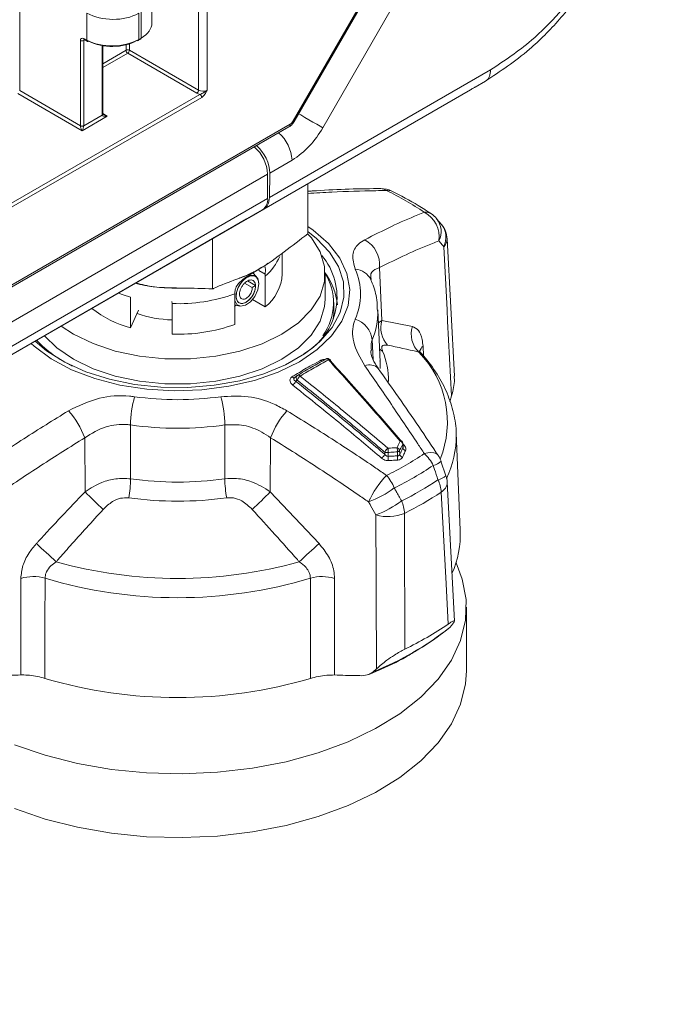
# Model space of a CAD drawing. Header units: millimetres. Extents: x 0 to 1118, y 0 to 864.
# Tile 232 of 256: x 707 to 720, y 95 to 115. Entities that reach past the tile are written whole.
import ezdxf

# ---------------------------------------------------------------- set-up
doc = ezdxf.new("R2010")
doc.units = ezdxf.units.MM

msp = doc.modelspace()

# ---------------------------------------------------------------- linework, layer by layer
at = {"color": 9, "linetype": 'Continuous', "lineweight": 0}
for p, q in [((706.724, 129.8867), (706.724, 113.916)), ((712.2904, 113.3005), (715.9775, 119.6867)), ((716.4084, 119.2571), (712.8893, 113.1618)), ((710.3624, 113.9254), (710.3624, 115.9426)), ((710.5376, 115.9836), (710.5376, 113.9239)), ((708.0932, 114.9414), (708.0932, 115.4932)), ((709.1445, 115.4887), (709.1445, 114.9565)), ((709.1931, 114.9846), (709.1931, 115.5168)), ((708.0509, 114.9468), (708.0286, 114.934)), ((708.0292, 114.9759), (708.0932, 114.9414)), ((709.1445, 114.9565), (709.1931, 114.9846)), ((707.9585, 113.2033), (707.9585, 114.9336)), ((708.0286, 114.934), (708.0286, 113.2037)), ((708.401, 113.4187), (708.401, 114.8313)), ((708.8872, 114.7363), (708.8872, 114.8485)), ((708.9573, 114.8687), (708.9573, 114.7366)), ((708.4157, 114.4641), (708.8872, 114.7363)), ((708.9219, 114.6754), (708.4157, 114.3831)), ((710.327, 113.8642), (708.9219, 114.6754)), ((708.9573, 114.7366), (710.3624, 113.9254)), ((711.8029, 111.7413), (716.302, 114.3386)), ((617.8453, 60.4144), (710.3917, 113.8403)), ((710.4264, 113.7794), (617.88, 60.3536)), ((707.9938, 113.1013), (706.6886, 113.8548)), ((706.724, 113.916), (707.9585, 113.2033)), ((708.5053, 113.3965), (707.9938, 113.1013)), ((708.0286, 113.2023), (708.4011, 113.4173)), ((708.4157, 113.4519), (708.5053, 113.3965)), ((616.0786, 57.7287), (712.2279, 113.2346)), ((712.2643, 112.5021), (711.8103, 112.24)), ((616.7152, 57.3427), (711.768, 112.2156)), ((616.7152, 56.8484), (711.768, 111.7212)), ((616.6116, 56.6195), (711.6645, 111.4923)), ((711.7194, 110.1812), (711.5915, 110.255)), ((714.042, 110.3185), (714.0909, 109.2426)), ((713.1064, 109.2813), (713.1157, 109.3993)), ((714.0203, 109.1944), (714.0909, 109.2426)), ((714.0909, 109.2426), (714.7127, 109.1209)), ((713.8952, 108.8467), (713.913, 108.4477)), ((714.8473, 108.5962), (714.8805, 108.5825)), ((714.9287, 108.7196), (714.9384, 108.5214)), ((712.3678, 108.0297), (712.3377, 108.0065)), ((708.9775, 107.1171), (708.9806, 106.0211)), ((710.8961, 106.0211), (710.8993, 107.1171)), ((708.0551, 105.7582), (708.0477, 106.8581)), ((711.8291, 106.8581), (711.8217, 105.7582)), ((714.5196, 106.6507), (714.5158, 106.7285)), ((714.5202, 106.7358), (714.5452, 106.707)), ((714.1496, 106.5201), (714.15, 106.5653)), ((714.2208, 106.5581), (714.2201, 106.4778)), ((714.4096, 106.4888), (714.4069, 106.5687)), ((714.4538, 106.5957), (714.4564, 106.5159)), ((711.8217, 105.7582), (712.8142, 104.7046)), ((706.7487, 102.032), (706.7467, 103.9962)), ((713.13, 103.9962), (713.1281, 102.032))]:
    msp.add_line(p, q, dxfattribs=at)
at = {"color": 7, "linetype": 'Continuous', "lineweight": 15}
for p, q in [((712.3103, 113.289), (715.9973, 119.6753)), ((709.4128, 115.2878), (709.4128, 115.8258)), ((708.0402, 114.9526), (708.1042, 114.9182)), ((709.1342, 114.9336), (709.1828, 114.9617)), ((708.4157, 113.4391), (708.4157, 114.8289)), ((716.2639, 114.1572), (716.2837, 114.162)), ((716.1988, 114.1099), (711.6949, 111.5099)), ((715.9893, 113.989), (716.1988, 114.1099)), ((711.3871, 111.3322), (715.8953, 113.9347)), ((616.0527, 57.6715), (712.202, 113.1773)), ((711.768, 112.2156), (711.768, 111.7212)), ((711.8103, 112.24), (711.8029, 111.7413)), ((712.588, 112.0254), (712.588, 111.0037)), ((711.6645, 111.4923), (711.3413, 111.3057)), ((711.3661, 111.32), (711.6949, 111.5099)), ((616.2884, 56.4328), (711.3413, 111.3057)), ((711.3661, 111.32), (711.3766, 111.3261)), ((711.3766, 111.3261), (711.3871, 111.3322)), ((715.3045, 111.1918), (715.2044, 111.3113)), ((710.6484, 110.9057), (710.6484, 109.8839)), ((715.5668, 108.1084), (715.4202, 110.9009)), ((712.0634, 110.1887), (712.0634, 110.6098)), ((711.5423, 110.1301), (711.4661, 110.209)), ((711.7182, 110.1404), (711.7182, 109.5185)), ((712.9384, 109.6784), (712.9384, 110.1887)), ((711.3, 110.0018), (711.4538, 109.913)), ((711.5212, 109.9519), (711.3598, 110.045)), ((711.4538, 109.913), (711.5212, 109.9519)), ((711.5885, 109.9935), (711.5884, 109.9928)), ((709.9173, 109.9059), (709.823, 109.9073)), ((711.0994, 109.1613), (711.0994, 109.7832)), ((708.9776, 109.0945), (708.9776, 109.7165)), ((709.8223, 109.6263), (709.8228, 109.5857)), ((709.8228, 109.5857), (709.8228, 108.9638)), ((711.0931, 109.5287), (711.1292, 109.5504)), ((711.0994, 109.5579), (711.1978, 109.5333)), ((711.7182, 109.5185), (711.4606, 109.6671)), ((713.1134, 109.4232), (713.1134, 109.6047)), ((708.9776, 109.0945), (709.1444, 109.454)), ((713.1157, 109.3993), (713.1134, 109.497)), ((714.0546, 108.3916), (714.0089, 109.4594)), ((712.9474, 108.4551), (712.9512, 108.4577)), ((714.0546, 108.3916), (714.0531, 108.4196)), ((712.3687, 108.1207), (712.3134, 108.0778)), ((715.4718, 107.5844), (715.5097, 107.7117)), ((715.6866, 104.9758), (715.6018, 106.9578)), ((715.6018, 106.9578), (715.6031, 106.9178)), ((714.5231, 106.6747), (714.5198, 106.7439)), ((715.3935, 106.085), (715.2941, 106.3776)), ((715.5677, 103.1268), (715.4202, 105.9508)), ((715.8121, 102.1149), (715.8121, 103.4111)), ((715.5097, 103.0405), (715.4718, 102.9953)), ((713.9131, 102.0955), (713.9842, 102.1598))]:
    msp.add_line(p, q, dxfattribs=at)
at = {"color": 9, "linetype": 'Continuous', "lineweight": 0, "flags": 128}
for points in [[(712.8893, 113.1618), (712.8337, 113.1939), (712.7667, 113.2326), (712.6908, 113.2764), (712.609, 113.3237), (712.5243, 113.3726), (712.4401, 113.4212), (712.3999, 113.4444)], [(712.2904, 113.3005), (712.3008, 113.2945), (712.3075, 113.2907), (712.3102, 113.2891), (712.3103, 113.289)], [(712.588, 111.0505), (712.765, 110.9099), (713.0281, 110.6342), (713.2111, 110.3377), (713.3094, 110.0281), (713.3204, 109.7134), (713.2438, 109.4017), (713.0815, 109.1012), (712.8379, 108.8196), (712.702, 108.6999)], [(715.5097, 107.7117), (715.4303, 109.2268), (715.4181, 109.4588), (715.3507, 110.7418)], [(708.9776, 109.7165), (708.8309, 109.7637), (708.7334, 109.8002)], [(714.0429, 108.6655), (714.0718, 108.6407), (714.1071, 108.6166)], [(713.004, 108.4421), (713.0142, 108.4458), (713.0235, 108.4476), (713.0315, 108.4475), (713.038, 108.4455), (713.0422, 108.4422)], [(714.0542, 108.2649), (714.0559, 108.3329), (714.0546, 108.3916)], [(712.2626, 108.0945), (712.2702, 108.0882), (712.2779, 108.0831), (712.2856, 108.0793), (712.2931, 108.0768), (712.3002, 108.0757), (712.3069, 108.0761), (712.3128, 108.0779), (712.318, 108.0811)], [(714.9549, 106.5346), (715.0262, 106.5501), (715.0911, 106.5551), (715.1474, 106.5495), (715.1935, 106.5333), (715.2278, 106.5072), (715.238, 106.4941)], [(715.4439, 103.0689), (715.4001, 103.8858), (715.2997, 105.7507)], [(713.9842, 102.1598), (713.9777, 103.7246), (713.9766, 103.9642), (713.9708, 105.2895)], [(707.2394, 104.0016), (707.2387, 103.0777), (707.238, 101.9633)], [(712.6387, 101.9633), (712.6381, 103.0777), (712.6374, 104.0016)]]:
    msp.add_lwpolyline(points, dxfattribs=at)
at = {"color": 7, "linetype": 'Continuous', "lineweight": 15, "flags": 128}
for points in [[(712.4133, 108.4028), (712.7782, 108.6504), (713.0696, 108.9287), (713.2799, 109.2304), (713.4037, 109.5476), (713.4377, 109.8722), (713.3811, 110.1957), (713.2353, 110.5098), (713.0041, 110.8063), (712.6935, 111.0776), (712.588, 111.1516)], [(707.5678, 109.1273), (707.8155, 108.965), (708.2158, 108.7708), (708.6685, 108.6197), (709.1598, 108.5162), (709.6747, 108.4636), (710.1977, 108.4633), (710.7127, 108.5155), (711.2042, 108.6186), (711.6573, 108.7693), (712.0581, 108.9632), (712.3946, 109.1943), (712.6564, 109.4556), (712.8356, 109.7392), (712.9268, 110.0365), (712.9272, 110.3384), (712.8367, 110.6357), (712.6582, 110.9195), (712.5948, 110.9935)], [(711.398, 110.1584), (711.4161, 110.1631), (711.5053, 110.1562), (711.5663, 110.0962), (711.5885, 109.9935)], [(711.5885, 109.9908), (711.5672, 109.8626), (711.507, 109.732), (711.4183, 109.6215), (711.3164, 109.55), (711.2188, 109.5299), (711.1423, 109.5647), (711.1002, 109.6483), (711.0994, 109.6522)], [(711.0994, 109.7646), (711.0997, 109.7665), (711.105, 109.7937)], [(707.2307, 108.9327), (707.4797, 108.6861), (707.8155, 108.4547), (708.2158, 108.2604), (708.6685, 108.1093), (709.1598, 108.0059), (709.6747, 107.9532), (710.1977, 107.953), (710.7127, 108.0052), (711.2042, 108.1082), (711.6573, 108.259), (712.0581, 108.4529), (712.3946, 108.684), (712.6564, 108.9453), (712.8356, 109.2289), (712.9268, 109.5262), (712.9384, 109.6784)], [(713.1134, 109.4232), (713.1127, 109.3843), (713.1026, 109.2725)], [(706.9559, 108.7741), (707.0185, 108.7174), (707.3659, 108.4615), (707.7799, 108.241), (708.2498, 108.0617), (708.7634, 107.9282), (709.3075, 107.8441), (709.8679, 107.8114), (710.4301, 107.831), (710.9796, 107.9025), (711.5022, 108.0239), (711.9842, 108.1921), (712.4133, 108.4028)], [(712.702, 108.6999), (712.5192, 108.5642), (712.1336, 108.3416), (711.6912, 108.1576), (711.2034, 108.017), (710.6828, 107.9233), (710.143, 107.8791), (709.5978, 107.8854), (709.0615, 107.9422), (708.5478, 108.0478), (708.0702, 108.1997), (707.641, 108.3938), (707.2713, 108.6252), (707.0373, 108.8211)], [(715.6, 104.3142), (715.7281, 103.9828), (715.8059, 103.5677), (715.7947, 103.1503), (715.6948, 102.7368), (715.5076, 102.3336), (715.236, 101.9466), (714.8841, 101.5819), (714.4573, 101.2449), (713.9619, 100.9408), (713.4055, 100.674), (712.7966, 100.4488), (712.1443, 100.2685), (711.4586, 100.1358), (710.7499, 100.0528), (710.0288, 100.0207), (709.3064, 100.04), (708.5936, 100.1104), (707.9011, 100.2308), (707.2396, 100.3994), (706.6189, 100.6137)], [(715.8121, 102.1149), (715.7947, 101.854), (715.6948, 101.4406), (715.5076, 101.0373), (715.236, 100.6504), (714.8841, 100.2856), (714.4573, 99.9487), (713.9619, 99.6445), (713.4055, 99.3778), (712.7966, 99.1526), (712.1443, 98.9723), (711.4586, 98.8396), (710.7499, 98.7566), (710.0288, 98.7244), (709.3064, 98.7437), (708.5936, 98.8141), (707.9011, 98.9345), (707.2396, 99.1032), (706.6189, 99.3174)]]:
    msp.add_lwpolyline(points, dxfattribs=at)
at = {"color": 9, "linetype": 'Continuous', "lineweight": 0}
for centre, radius, start, end in [((708.0534, 114.9731), 0.0244, 173.48529, 237.32788), ((708.1181, 114.939), 0.0251, 174.46982, 236.34336), ((709.12, 114.9539), 0.0247, 305.07521, 6.23697), ((707.9932, 115.0024), 0.077, 243.23378, 297.34352), ((708.9226, 114.6678), 0.077, 63.23378, 117.34352), ((708.9641, 114.7398), 0.077, 182.65231, 236.77029), ((708.8781, 114.7415), 0.0793, 303.52223, 356.47777), ((710.2833, 113.9303), 0.0793, 303.52223, 356.47777), ((710.3494, 113.7759), 0.077, 2.65231, 56.77029), ((708.3917, 113.4408), 0.024, 292.8092, 355.87066), ((707.9932, 113.2721), 0.077, 243.23378, 297.34352), ((707.9939, 113.2724), 0.0782, 243.10749, 296.33006), ((711.3099, 114.0321), 1.8033, 301.95467, 331.14439), ((711.4803, 112.4612), 0.785, 2.9812, 49.29067), ((714.0692, 111.728), 0.1967, 52.57183, 90.15455), ((714.2275, 111.7269), 0.162, 65.15022, 103.85447), ((711.483, 106.3125), 6.1939, 55.9072, 64.09817), ((714.9812, 111.2187), 0.2247, 57.08578, 96.73105), ((714.6944, 110.9427), 0.5631, 351.68155, 62.44162), ((714.8742, 111.052), 0.4229, 333.18069, 38.28335), ((714.9738, 110.9327), 0.4225, 333.13866, 38.08083), ((713.4669, 110.377), 0.5781, 354.19401, 61.36476), ((715.209, 110.8985), 0.2113, 312.12014, 0.67314), ((711.0375, 110.946), 1.0547, 310.19403, 337.66473), ((712.3765, 109.7776), 1.2794, 336.67954, 23.32046), ((713.5259, 109.9031), 0.3819, 25.54815, 86.16929), ((709.9552, 112.9552), 3.372, 267.74962, 289.83646), ((712.592, 109.4058), 1.418, 336.77917, 1.25355), ((713.3871, 108.7866), 0.5116, 6.7445, 71.26951), ((714.5948, 109.0959), 0.5248, 163.76451, 222.7135), ((715.1985, 108.9659), 0.5099, 162.3, 226.46278), ((712.7395, 108.0377), 1.4851, 358.54219, 22.94079), ((713.387, 107.1752), 2.0375, 338.21958, 44.22066), ((715.0854, 108.5527), 0.2289, 133.18788, 165.41349), ((712.899, 108.4822), 0.0684, 224.90138, 254.29299), ((712.9669, 108.4135), 0.0469, 37.63497, 109.49975), ((713.8418, 108.0901), 0.2487, 44.35194, 113.17445), ((712.1561, 108.0806), 0.1962, 308.27075, 337.80031), ((712.4163, 108.0747), 0.0661, 135.9627, 222.85735), ((712.5498, 107.9549), 0.1968, 128.01916, 157.65232), ((712.3916, 108.0813), 0.0468, 37.67832, 110.29915), ((711.2978, 107.0735), 2.3207, 164.5468, 178.92262), ((709.9384, 114.0009), 6.3698, 262.08289, 277.91711), ((708.5789, 107.0735), 2.3207, 1.07738, 15.4532), ((706.4179, 106.2434), 1.7419, 20.66582, 41.81253), ((713.4589, 106.2434), 1.7419, 138.18747, 159.33418), ((709.9384, 114.0266), 6.9759, 262.08289, 277.91711), ((714.4837, 106.7579), 0.036, 59.69642, 124.19662), ((714.4357, 106.7103), 0.0822, 12.77107, 70.2556), ((714.4917, 106.7428), 0.0281, 329.24118, 2.07356), ((713.6014, 106.8878), 2.002, 334.60393, 0.85912), ((714.3474, 106.4693), 0.2196, 127.34051, 154.06996), ((714.1976, 106.683), 0.1269, 247.95751, 280.51843), ((711.483, 111.6639), 6.1939, 295.90183, 304.0928), ((714.0247, 106.5863), 0.1981, 351.82965, 16.88686), ((714.2142, 106.5985), 0.195, 351.20678, 16.71532), ((714.3736, 106.5768), 0.0824, 13.25565, 70.57097), ((714.3973, 106.6395), 0.0715, 277.75915, 322.23547), ((714.5997, 106.6687), 0.0821, 192.65504, 250.03741), ((714.5181, 106.7627), 0.0618, 272.59075, 295.90336), ((714.4308, 105.9503), 0.7849, 25.96043, 48.10739), ((713.9521, 106.6161), 0.2196, 307.48979, 334.084), ((714.417, 106.45), 0.1988, 171.95558, 196.83945), ((714.603, 106.4593), 0.1957, 171.32476, 196.66192), ((714.5366, 106.5346), 0.0823, 193.1434, 250.35527), ((715.0451, 106.6581), 0.3755, 284.08578, 311.75714), ((711.5389, 111.6089), 6.4181, 295.90183, 304.0928), ((706.5966, 106.0679), 2.3845, 349.52628, 358.87464), ((709.9384, 113.0122), 7.0564, 262.19926, 277.80074), ((713.2801, 106.0679), 2.3845, 181.12536, 190.47372), ((715.6931, 104.6719), 2.069, 136.64628, 154.8053), ((713.5016, 105.5059), 0.9032, 21.40101, 40.47353), ((711.5805, 111.475), 6.5818, 296.28176, 303.71286), ((715.1409, 106.3693), 0.3807, 284.1008, 311.75797), ((714.671, 105.7174), 0.6297, 3.02963, 26.66755), ((715.1833, 105.9572), 0.2371, 299.42105, 358.42923), ((719.0649, 116.561), 15.4246, 224.45615, 226.36167), ((700.8118, 116.561), 15.4246, 313.63833, 315.54385), ((713.0892, 107.5241), 2.1028, 290.36311, 306.58492), ((711.601, 111.294), 6.664, 296.28176, 303.71286), ((709.9384, 112.9123), 7.3458, 262.19926, 277.80074), ((713.2442, 107.2553), 2.0958, 290.28519, 306.63664), ((713.7979, 105.2842), 0.7547, 2.63623, 22.54568), ((714.2211, 106.097), 0.8454, 252.77802, 293.02082), ((514.7973, -105.5609), 284.9167, 47.450414, 47.560412), ((905.0795, -105.5609), 284.9167, 132.439588, 132.549586), ((709.9384, 113.1204), 9.1266, 254.2817, 285.7183), ((707.0022, 103.1647), 0.8698, 74.17738, 107.08078), ((709.9384, 112.9581), 9.3543, 253.22994, 286.77006), ((712.8746, 103.1647), 0.8698, 72.91922, 105.82262), ((711.5233, 108.0352), 6.4025, 291.91737, 308.07725)]:
    msp.add_arc(centre, radius, start, end, dxfattribs=at)
at = {"color": 7, "linetype": 'Continuous', "lineweight": 15}
for centre, radius, start, end in [((709.1686, 114.9819), 0.0247, 305.07521, 6.23697), ((708.1139, 114.9409), 0.0247, 247.03481, 306.39809), ((709.1238, 114.9561), 0.0248, 235.39586, 294.63978), ((708.3911, 113.4398), 0.0246, 293.86591, 356.8255), ((712.1665, 113.2278), 0.0617, 305.07521, 6.23697), ((710.9943, 112.1797), 0.7746, 2.6502, 49.62167), ((714.0759, 111.4247), 0.5, 63.93608, 90.80841), ((711.5177, 111.6966), 0.2515, 305.69804, 5.62038), ((714.8218, 110.9942), 0.5, 39.76937, 55.7312), ((714.921, 110.8748), 0.5, 3.01096, 39.66587), ((711.8701, 109.7148), 1.3095, 298.98876, 40.40651), ((711.163, 110.2284), 0.9012, 308.02179, 357.47519), ((711.9461, 109.6039), 1.1601, 324.53813, 32.19469), ((711.8965, 109.4344), 1.2977, 5.60968, 37.36989), ((709.5193, 111.1496), 2.1253, 231.40598, 255.23387), ((709.9114, 111.7828), 2.5313, 251.56017, 267.99313), ((709.9552, 112.3332), 3.372, 267.74962, 289.83646), ((708.8714, 110.571), 2.5018, 223.83885, 244.50091), ((712.9868, 108.3917), 0.075, 42.37778, 118.33281), ((713.0249, 108.4288), 0.0219, 338.75016, 37.7897), ((712.4146, 108.0614), 0.075, 121.6111, 127.74566), ((714.4449, 106.7402), 0.075, 2.76188, 40.54345), ((714.8218, 106.2171), 0.5, 18.74338, 33.68204), ((714.921, 105.9246), 0.5, 2.99503, 18.72186), ((713.7009, 104.8965), 1.9874, 336.14354, 2.28617), ((711.6262, 108.66), 6.7702, 295.66902, 304.3256), ((709.9384, 111.0801), 9.5083, 253.50099, 286.49901)]:
    msp.add_arc(centre, radius, start, end, dxfattribs=at)
at = {"color": 9, "linetype": 'Continuous', "lineweight": 0}
for centre, major_axis, ratio, start_param, end_param in [((708.6142, 115.8048), (0.75, -0.0108), 0.5866149, 3.9528574, 5.5062005), ((708.0304, 114.8935), (-0.0513, 0.0858), 0.5873687, 5.506285, 7.0596281), ((708.0652, 114.9143), (-0.0264, 0.0425), 0.5971609, 6.2593137, 7.0499555), ((710.4486, 113.9369), (0.175, -0.0027), 0.5872749, 3.9534793, 4.3900042), ((710.4492, 113.9774), (0.125, -0.0027), 0.5912163, 3.9572699, 5.5106129), ((708.4718, 113.4595), (0.05, 0.0866), 0.5772057, 2.3562656, 2.3734143), ((708.5059, 113.437), (0.1045, 0.0224), 0.3703599, 3.0740891, 4.6274321), ((708.5059, 113.437), (0.1038, -0.0255), 0.3703547, 3.98268, 4.7972569), ((707.9225, 113.1833), (0.025, 0.0433), 0.5980578, 5.4804032, 5.4975519), ((707.9945, 113.1417), (-0.0316, 0.0733), 0.2342279, 0.4982508, 2.0515938), ((707.9945, 113.1417), (0.0303, 0.0731), 0.2144725, 4.2171883, 5.7705313), ((707.9579, 113.1629), (0.05, 0.0866), 0.5775574, 5.4804048, 5.4975535), ((712.2279, 113.3366), (0.0625, 0.1083), 0.5774544, 3.9268464, 4.7121184)]:
    msp.add_ellipse(centre, major_axis=major_axis, ratio=ratio, start_param=start_param, end_param=end_param, dxfattribs=at)
at = {"color": 7, "linetype": 'Continuous', "lineweight": 15}
for centre, major_axis, ratio, start_param, end_param in [((708.6628, 115.2808), (0.75, 0.0104), 0.5678072, 5.4899045, 6.2753027), ((708.6142, 115.2527), (0.75, 0.0104), 0.5678072, 3.9365615, 5.4899045), ((708.6148, 115.2115), (0.7, 0.0104), 0.5671246, 3.9360182, 5.4893612), ((711.4568, 112.4441), (-0.2433, 0.4369), 0.587367, 3.9361102, 5.2740002), ((711.4493, 111.9454), (-0.2433, 0.4369), 0.587367, 3.150712, 3.9361102)]:
    msp.add_ellipse(centre, major_axis=major_axis, ratio=ratio, start_param=start_param, end_param=end_param, dxfattribs=at)
for points, knots in [([(719.8377, 120.413), (719.834, 120.2704), (719.8241, 119.8874), (719.7194, 119.2166), (719.4981, 118.4194), (719.1772, 117.6103), (718.7657, 116.8094), (718.2714, 116.0449), (717.708, 115.3463), (717.0206, 114.6524), (716.5005, 114.3091), (716.1987, 114.1099)], [0, 0, 0, 0, 0.0638809, 0.1715817, 0.2825247, 0.3900468, 0.5008149, 0.6162125, 0.7271686, 0.8416822, 1, 1, 1, 1]), ([(708.0333, 114.9553), (708.0333, 114.9553), (708.0321, 114.9549), (708.0351, 114.9553), (708.0389, 114.9533), (708.0402, 114.9526)], [0, 0, 0, 0, 0.0055426, 0.6493675, 1, 1, 1, 1]), ([(715.8954, 113.9347), (715.9042, 113.9398), (715.9335, 113.9568), (715.9657, 113.9753), (715.9856, 113.9868), (715.9888, 113.9886), (715.9891, 113.9889), (715.9892, 113.9889)], [0, 0, 0, 0, 0.2452024, 0.8175352, 0.9606824, 0.9921507, 1, 1, 1, 1]), ([(708.4305, 113.4253), (708.4276, 113.427), (708.4218, 113.4306), (708.4169, 113.4362), (708.4156, 113.439), (708.4157, 113.4387), (708.4157, 113.4386)], [0, 0, 0, 0, 0.29276729, 0.6044074, 0.89917459, 1, 1, 1, 1]), ([(712.202, 113.1773), (712.2133, 113.1846), (712.2491, 113.2078), (712.2853, 113.2482), (712.3058, 113.2817), (712.3103, 113.289)], [0, 0, 0, 0, 0.2638653, 0.8395212, 1, 1, 1, 1]), ([(714.0687, 111.9241), (714.0478, 111.924), (713.5888, 111.9218), (713.096, 111.9069), (712.6174, 111.8711), (712.588, 111.8689)], [0, 0, 0, 0, 0.0428802, 0.9412814, 1, 1, 1, 1]), ([(715.1033, 111.4074), (715.0139, 111.4665), (714.7616, 111.6334), (714.4784, 111.7795), (714.2956, 111.8739)], [0, 0, 0, 0, 0.3543456, 1, 1, 1, 1]), ([(710.6484, 109.8839), (710.6539, 109.8865), (710.8192, 109.9645), (711.1387, 110.0751), (711.6208, 110.2707), (712.1048, 110.6397), (712.4266, 110.8821), (712.588, 111.0037)], [0, 0, 0, 0, 0.0085024, 0.2544652, 0.5000119, 0.749258, 1, 1, 1, 1]), ([(711.7719, 110.4055), (711.7633, 110.3977), (711.7303, 110.3678), (711.6761, 110.338), (711.636, 110.316)], [0, 0, 0, 0, 0.2605377, 1, 1, 1, 1]), ([(711.1007, 109.824), (711.1052, 109.8503), (711.1155, 109.9098), (711.1822, 110.0074), (711.2964, 110.1066), (711.4289, 110.1883), (711.5408, 110.2519), (711.5872, 110.2788), (711.6097, 110.292)], [0, 0, 0, 0, 0.1265912, 0.2861679, 0.5055792, 0.7275479, 0.8676053, 1, 1, 1, 1]), ([(711.5212, 109.9519), (711.5207, 109.931), (711.5197, 109.8887), (711.4981, 109.8174), (711.4632, 109.7471), (711.416, 109.683), (711.3608, 109.6315), (711.3021, 109.5973), (711.2449, 109.5841), (711.1945, 109.5937), (711.1553, 109.626), (711.1314, 109.6788), (711.1251, 109.7481), (711.1377, 109.8282), (711.1686, 109.9125), (711.2155, 109.9936), (711.2749, 110.0642), (711.3417, 110.1179), (711.4104, 110.1494), (711.475, 110.1555), (711.5293, 110.1345), (711.5748, 110.0839), (711.5835, 110.0247), (711.5885, 109.9908)], [0, 0, 0, 0, 0.0398491, 0.0803879, 0.1216175, 0.163541, 0.2061582, 0.2494653, 0.2934631, 0.3381552, 0.3835412, 0.4296169, 0.4763836, 0.5238448, 0.572, 0.6208449, 0.6703808, 0.7206114, 0.7715361, 0.8231505, 0.875456, 0.9284564, 1, 1, 1, 1]), ([(711.1395, 109.8218), (711.1397, 109.8233), (711.1436, 109.8598), (711.1822, 109.9404), (711.251, 110.0428), (711.3404, 110.1202), (711.4324, 110.1578), (711.5131, 110.1483), (711.5726, 110.0937), (711.5832, 110.0271), (711.5885, 109.9935)], [0, 0, 0, 0, 0.0059059, 0.1403393, 0.2773462, 0.4169266, 0.5590805, 0.7038079, 0.8506257, 1, 1, 1, 1]), ([(711.4158, 110.1986), (711.3544, 110.1673), (711.2855, 110.1321), (711.1992, 110.1068), (711.19, 110.1041)], [0, 0, 0, 0, 0.8929984, 1, 1, 1, 1]), ([(711.636, 110.316), (711.5974, 110.2898), (711.5354, 110.2476), (711.4486, 110.212), (711.4158, 110.1986)], [0, 0, 0, 0, 0.6222939, 1, 1, 1, 1]), ([(711.7079, 110.3314), (711.7132, 110.3266), (711.7239, 110.3166), (711.7236, 110.2606), (711.7206, 110.2043), (711.7194, 110.1812)], [0, 0, 0, 0, 0.3659398, 0.7405048, 1, 1, 1, 1]), ([(711.7194, 110.1812), (711.7191, 110.1761), (711.7184, 110.1627), (711.7182, 110.149), (711.7182, 110.1404)], [0, 0, 0, 0, 0.37707912, 1, 1, 1, 1]), ([(709.823, 109.9073), (709.7722, 109.9075), (709.5835, 109.9083), (709.3268, 109.9387), (709.1385, 109.9828), (709.0754, 109.9976)], [0, 0, 0, 0, 0.1964039, 0.7303353, 1, 1, 1, 1]), ([(709.0888, 110.0054), (709.2053, 109.9753), (709.5249, 109.893), (710.0442, 109.9064), (710.4468, 109.8914), (710.6484, 109.8839)], [0, 0, 0, 0, 0.2228406, 0.6110254, 1, 1, 1, 1]), ([(711.4538, 109.913), (711.4539, 109.9001), (711.4541, 109.8738), (711.4414, 109.8286), (711.42, 109.7833), (711.3902, 109.7411), (711.3544, 109.7064), (711.3158, 109.6825), (711.2776, 109.6722), (711.2431, 109.6771), (711.2159, 109.6975), (711.1985, 109.7322), (711.1931, 109.7788), (711.2006, 109.8336), (711.2209, 109.892), (711.2528, 109.949), (711.2939, 109.9994), (711.3408, 110.0385), (711.3897, 110.0623), (711.4362, 110.0681), (711.4761, 110.0547), (711.5057, 110.0226), (711.5218, 109.9738), (711.5226, 109.9123), (711.5075, 109.8429), (711.4772, 109.7716), (711.4339, 109.7046), (711.3811, 109.648), (711.3231, 109.6071), (711.2647, 109.5861), (711.2113, 109.5875), (711.1675, 109.6118), (711.1385, 109.658), (711.1241, 109.7159), (711.1317, 109.7624), (711.1351, 109.7828)], [0, 0, 0, 0, 0.02121829, 0.0429817, 0.06533166, 0.08831072, 0.11187625, 0.13598588, 0.16068235, 0.18600794, 0.21192, 0.238376, 0.26541875, 0.29309067, 0.32134907, 0.35015126, 0.37954013, 0.40955824, 0.44016283, 0.47131108, 0.50304595, 0.53541015, 0.56836084, 0.60185506, 0.63593585, 0.67064606, 0.70594278, 0.7417829, 0.77820956, 0.81526573, 0.85290843, 0.89109441, 0.9298669, 0.96926901, 1, 1, 1, 1]), ([(713.8714, 110.066), (713.8666, 110.0859), (713.8617, 110.1066), (713.8608, 110.0963), (713.8607, 110.0958)], [0, 0, 0, 0, 0.959406, 1, 1, 1, 1]), ([(714.0006, 109.4311), (713.9992, 109.508), (713.9958, 109.7022), (713.9326, 109.9142), (713.8792, 110.0461), (713.8705, 110.0676)], [0, 0, 0, 0, 0.3543519, 0.8944729, 1, 1, 1, 1]), ([(711.0994, 109.7832), (711.0995, 109.7918), (711.0997, 109.8056), (711.1004, 109.8189), (711.1007, 109.824)], [0, 0, 0, 0, 0.6229209, 1, 1, 1, 1]), ([(714.019, 108.2654), (714.0176, 108.2672), (713.9667, 108.3321), (713.907, 108.4495), (713.8642, 108.5771), (713.865, 108.6166), (713.8652, 108.6302)], [0, 0, 0, 0, 0.011761, 0.4285554, 0.8047005, 1, 1, 1, 1]), ([(714.8823, 108.585), (714.8821, 108.5851), (714.8577, 108.6014), (714.8496, 108.6351), (714.851, 108.6284), (714.8513, 108.6268)], [0, 0, 0, 0, 0.0052094, 0.7649068, 1, 1, 1, 1]), ([(715.6008, 106.9108), (715.6014, 106.9206), (715.6113, 107.0698), (715.556, 107.3584), (715.4318, 107.7657), (715.2232, 108.1567), (715.027, 108.4258), (714.9005, 108.5635), (714.8818, 108.5839)], [0, 0, 0, 0, 0.0163655, 0.2495723, 0.4825438, 0.7180593, 0.9581732, 1, 1, 1, 1]), ([(712.3729, 108.1235), (712.4202, 108.1524), (712.5159, 108.2107), (712.7073, 108.3232), (712.8515, 108.4025), (712.9474, 108.4551)], [0, 0, 0, 0, 0.2474524, 0.5000085, 1, 1, 1, 1]), ([(713.0453, 108.4209), (713.169, 108.2846), (713.4377, 107.9885), (713.9247, 107.4406), (714.2857, 107.022), (714.5035, 106.7694)], [0, 0, 0, 0, 0.252608, 0.5490281, 1, 1, 1, 1]), ([(715.2378, 106.4939), (715.2251, 106.5131), (714.9406, 106.9441), (714.5351, 107.5387), (714.1383, 108.0948), (714.0183, 108.263)], [0, 0, 0, 0, 0.0314349, 0.7070617, 1, 1, 1, 1]), ([(715.5614, 108.108), (715.5638, 108.0852), (715.5778, 107.9567), (715.5405, 107.8223), (715.5097, 107.7117)], [0, 0, 0, 0, 0.1771925, 1, 1, 1, 1]), ([(715.5097, 103.0405), (715.5376, 103.0761), (715.5783, 103.128), (715.5604, 103.137), (715.5198, 103.1191), (715.4683, 103.085), (715.4439, 103.0689)], [0, 0, 0, 0, 0.4557364, 0.6638276, 0.8405464, 1, 1, 1, 1]), ([(714.7562, 102.5049), (714.8981, 102.5893), (715.1491, 102.7385), (715.3632, 102.9098), (715.4562, 102.9842)], [0, 0, 0, 0, 0.5653662, 1, 1, 1, 1]), ([(714.5589, 102.5579), (714.5247, 102.5403), (714.4564, 102.5051), (714.3275, 102.4252), (714.1537, 102.3051), (714.0499, 102.2162), (713.9842, 102.1598)], [0, 0, 0, 0, 0.1616543, 0.3221635, 0.5706653, 1, 1, 1, 1]), ([(713.8287, 102.0446), (713.9123, 102.0796), (714.1997, 102.1996), (714.5149, 102.3509), (714.7212, 102.4826), (714.7562, 102.5049)], [0, 0, 0, 0, 0.2543704, 0.8737128, 1, 1, 1, 1]), ([(706.1938, 102.018), (706.2249, 102.0186), (706.3346, 102.0204), (706.5194, 102.0246), (706.6735, 102.0296), (706.7487, 102.032)], [0, 0, 0, 0, 0.168844, 0.5946967, 1, 1, 1, 1]), ([(707.238, 101.9633), (707.1878, 101.977), (707.0872, 102.0044), (706.9223, 102.0281), (706.8108, 102.0337), (706.7566, 102.0322), (706.7487, 102.032)], [0, 0, 0, 0, 0.31222784, 0.62413724, 0.94490363, 1, 1, 1, 1]), ([(713.1281, 102.032), (713.077, 102.0317), (712.9747, 102.0312), (712.798, 102.0063), (712.6912, 101.9775), (712.6387, 101.9633)], [0, 0, 0, 0, 0.3366519, 0.6738513, 1, 1, 1, 1]), ([(713.1281, 102.032), (713.2034, 102.0295), (713.3888, 102.0235), (713.5734, 102.0201), (713.683, 102.018)], [0, 0, 0, 0, 0.4060816, 1, 1, 1, 1]), ([(713.683, 102.018), (713.7339, 102.0217), (713.822, 102.0281), (713.886, 102.0755), (713.9131, 102.0955)], [0, 0, 0, 0, 0.5768574, 1, 1, 1, 1])]:
    msp.add_open_spline(points, degree=3, knots=knots, dxfattribs=at)
at = {"color": 9, "linetype": 'Continuous', "lineweight": 0}
for points, knots in [([(716.302, 114.3387), (716.5832, 114.5242), (717.0646, 114.8416), (717.7072, 115.488), (718.2338, 116.1365), (718.6943, 116.8473), (719.0765, 117.5916), (719.3739, 118.3419), (719.5795, 119.0897), (719.6786, 119.7169), (719.6879, 120.0765), (719.6913, 120.2093)], [0, 0, 0, 0, 0.1584128, 0.2711139, 0.3838354, 0.4991898, 0.6083334, 0.7174776, 0.826751, 0.9360043, 1, 1, 1, 1]), ([(710.3917, 113.8403), (710.4047, 113.844), (710.4178, 113.8496), (710.4438, 113.8617), (710.4567, 113.8682), (710.4945, 113.889), (710.5184, 113.9051), (710.5376, 113.9239)], [0, 0, 0, 0, 0.25, 0.25, 0.5, 0.5, 1, 1, 1, 1]), ([(710.4264, 113.7794), (710.4493, 113.7926), (710.4709, 113.8155), (710.5075, 113.8669), (710.5229, 113.8958), (710.5376, 113.9239)], [0, 0, 0, 0, 0.5, 0.5, 1, 1, 1, 1]), ([(714.1887, 111.8842), (714.1157, 111.8832), (713.7455, 111.878), (713.2143, 111.8641), (712.7494, 111.8343), (712.588, 111.824)], [0, 0, 0, 0, 0.1381218, 0.7008611, 1, 1, 1, 1]), ([(713.7439, 110.8844), (713.9242, 110.976), (714.2846, 111.1589), (714.6878, 111.3341), (714.9109, 111.4241), (714.9549, 111.4419)], [0, 0, 0, 0, 0.4457926, 0.89077989, 1, 1, 1, 1]), ([(713.5514, 110.2841), (713.5234, 110.3847), (713.4679, 110.5846), (713.5721, 110.7761), (713.6991, 110.8562), (713.7439, 110.8844)], [0, 0, 0, 0, 0.3959631, 0.7869012, 1, 1, 1, 1]), ([(715.2515, 110.8612), (715.2077, 110.8439), (714.9856, 110.7559), (714.5838, 110.5851), (714.2226, 110.4074), (714.042, 110.3185)], [0, 0, 0, 0, 0.1093405, 0.554583, 1, 1, 1, 1]), ([(715.3507, 110.7418), (715.3266, 110.7708), (715.2936, 110.8107), (715.2605, 110.8504), (715.2515, 110.8612)], [0, 0, 0, 0, 0.7289876, 1, 1, 1, 1]), ([(714.042, 110.3185), (714.0102, 110.3051), (713.9213, 110.2677), (713.8504, 110.1952), (713.8694, 110.1081), (713.8738, 110.0878)], [0, 0, 0, 0, 0.29963367, 0.83611607, 1, 1, 1, 1]), ([(713.7439, 108.3187), (713.6518, 108.4831), (713.4772, 108.795), (713.4914, 109.1137), (713.5436, 109.2508), (713.5514, 109.2711)], [0, 0, 0, 0, 0.4871128, 0.9237817, 1, 1, 1, 1]), ([(714.9287, 108.7196), (714.9242, 108.767), (714.9118, 108.8998), (714.8435, 109.0595), (714.7563, 109.1004), (714.7127, 109.1209)], [0, 0, 0, 0, 0.21754792, 0.6095208, 1, 1, 1, 1]), ([(713.8952, 108.8467), (713.8896, 108.8328), (713.8644, 108.7711), (713.8725, 108.6915), (713.8788, 108.6296)], [0, 0, 0, 0, 0.2239617, 1, 1, 1, 1]), ([(714.2092, 108.7399), (714.1714, 108.7426), (714.1088, 108.747), (714.0819, 108.6948), (714.0995, 108.6401), (714.1071, 108.6166)], [0, 0, 0, 0, 0.4646405, 0.7701578, 1, 1, 1, 1]), ([(714.8473, 108.5962), (714.8389, 108.5984), (714.6298, 108.6532), (714.4152, 108.6974), (714.2092, 108.7399)], [0, 0, 0, 0, 0.0397941, 1, 1, 1, 1]), ([(712.2626, 108.0945), (712.2891, 108.1108), (712.4101, 108.185), (712.594, 108.2928), (712.7635, 108.387), (712.8384, 108.4274), (712.8505, 108.4339)], [0, 0, 0, 0, 0.1352037, 0.6179235, 0.9383188, 1, 1, 1, 1]), ([(713.004, 108.4421), (713.0038, 108.442), (712.9079, 108.3902), (712.716, 108.2836), (712.5245, 108.1679), (712.4286, 108.1099)], [0, 0, 0, 0, 0.001107, 0.4999997, 1, 1, 1, 1]), ([(712.9327, 108.447), (712.9323, 108.4471), (712.9169, 108.4506), (712.8863, 108.4479), (712.8624, 108.4386), (712.8505, 108.4339)], [0, 0, 0, 0, 0.0142399, 0.5074641, 1, 1, 1, 1]), ([(714.4634, 106.7877), (714.2454, 107.0407), (713.884, 107.46), (713.3967, 108.009), (713.1277, 108.3056), (713.004, 108.4421)], [0, 0, 0, 0, 0.4509596, 0.7473806, 1, 1, 1, 1]), ([(714.9549, 106.5346), (714.9109, 106.6011), (714.6878, 106.9384), (714.2846, 107.5399), (713.9242, 108.0589), (713.7439, 108.3187)], [0, 0, 0, 0, 0.1092201, 0.5542074, 1, 1, 1, 1]), ([(712.2626, 108.0945), (712.2554, 108.0893), (712.2376, 108.0763), (712.2212, 108.0461), (712.2202, 108.0057), (712.2387, 107.9626), (712.2647, 107.9386), (712.2776, 107.9266)], [0, 0, 0, 0, 0.1315895, 0.3267553, 0.5406101, 0.7705597, 1, 1, 1, 1]), ([(712.3377, 108.0065), (712.3294, 108.0109), (712.3131, 108.0196), (712.3, 108.0363), (712.2975, 108.0493), (712.2989, 108.0597), (712.3022, 108.0664), (712.3079, 108.0733), (712.3113, 108.0758), (712.3136, 108.0775)], [0, 0, 0, 0, 0.26482883, 0.51542374, 0.6828003, 0.73324303, 0.88471475, 0.92364387, 1, 1, 1, 1]), ([(712.3377, 108.0065), (712.5484, 107.8388), (713.0337, 107.4526), (713.6369, 106.9545), (714.0285, 106.6227), (714.1496, 106.5201)], [0, 0, 0, 0, 0.346486, 0.7979838, 1, 1, 1, 1]), ([(714.15, 106.5653), (714.1212, 106.5898), (713.822, 106.8442), (713.2304, 107.3393), (712.6619, 107.7943), (712.3678, 108.0297)], [0, 0, 0, 0, 0.0488393, 0.5078531, 1, 1, 1, 1]), ([(712.4286, 108.1099), (712.4486, 108.0941), (712.7439, 107.8604), (713.3419, 107.3787), (713.9138, 106.8969), (714.2143, 106.6438)], [0, 0, 0, 0, 0.033255, 0.4921628, 1, 1, 1, 1]), ([(714.0857, 106.4418), (713.9649, 106.5443), (713.574, 106.8757), (712.972, 107.3732), (712.4878, 107.759), (712.2776, 107.9266)], [0, 0, 0, 0, 0.2020262, 0.6535325, 1, 1, 1, 1]), ([(707.7162, 107.4047), (707.9202, 107.5045), (708.3071, 107.6938), (708.7917, 107.7246), (709.0262, 107.6961), (709.061, 107.6919)], [0, 0, 0, 0, 0.4871128, 0.9237817, 1, 1, 1, 1]), ([(710.8158, 107.6919), (711.0008, 107.7018), (711.3686, 107.7215), (711.8322, 107.5851), (712.075, 107.4517), (712.1606, 107.4047)], [0, 0, 0, 0, 0.3959631, 0.7869012, 1, 1, 1, 1]), ([(705.6881, 106.0922), (705.761, 106.142), (706.1312, 106.3945), (706.8039, 106.8404), (707.4119, 107.2165), (707.7162, 107.4047)], [0, 0, 0, 0, 0.1092201, 0.5542074, 1, 1, 1, 1]), ([(712.1606, 107.4047), (712.4649, 107.2165), (713.0729, 106.8404), (713.7456, 106.3945), (714.1157, 106.142), (714.1887, 106.0922)], [0, 0, 0, 0, 0.4457926, 0.89077989, 1, 1, 1, 1]), ([(708.9775, 107.1171), (708.9536, 107.1201), (708.7915, 107.14), (708.4502, 107.1022), (708.1882, 106.9433), (708.0477, 106.8581)], [0, 0, 0, 0, 0.0743214, 0.5037407, 1, 1, 1, 1]), ([(711.8291, 106.8581), (711.7696, 106.898), (711.6036, 107.0091), (711.2845, 107.1317), (711.0271, 107.122), (710.8993, 107.1171)], [0, 0, 0, 0, 0.2194758, 0.6124385, 1, 1, 1, 1]), ([(708.0477, 106.8581), (707.7495, 106.6705), (707.1532, 106.2955), (706.4919, 105.8527), (706.1276, 105.6021), (706.0558, 105.5526)], [0, 0, 0, 0, 0.445417, 0.8906595, 1, 1, 1, 1]), ([(713.821, 105.5526), (713.7491, 105.6021), (713.3848, 105.8527), (712.7236, 106.2955), (712.1273, 106.6705), (711.8291, 106.8581)], [0, 0, 0, 0, 0.1093405, 0.554583, 1, 1, 1, 1]), ([(714.401, 106.6546), (714.4054, 106.6641), (714.4173, 106.6895), (714.4381, 106.7339), (714.4545, 106.7687), (714.4634, 106.7877)], [0, 0, 0, 0, 0.2132442, 0.5694335, 1, 1, 1, 1]), ([(714.5158, 106.7285), (714.5069, 106.7095), (714.4907, 106.6748), (714.47, 106.6305), (714.4582, 106.6052), (714.4538, 106.5957)], [0, 0, 0, 0, 0.4305558, 0.7867484, 1, 1, 1, 1]), ([(714.2143, 106.6438), (714.2212, 106.6443), (714.2504, 106.6461), (714.3017, 106.6491), (714.357, 106.6522), (714.3901, 106.654), (714.401, 106.6546)], [0, 0, 0, 0, 0.1117814, 0.4679812, 0.8241846, 1, 1, 1, 1]), ([(714.4069, 106.5687), (714.396, 106.5681), (714.363, 106.5664), (714.3079, 106.5633), (714.2568, 106.5603), (714.2277, 106.5586), (714.2208, 106.5581)], [0, 0, 0, 0, 0.1758217, 0.5320297, 0.8882229, 1, 1, 1, 1]), ([(714.4564, 106.5159), (714.4638, 106.5317), (714.4737, 106.5528), (714.4909, 106.5897), (714.5046, 106.6188), (714.5158, 106.6426), (714.5196, 106.6507)], [0, 0, 0, 0, 0.3499902, 0.468824, 0.8188155, 1, 1, 1, 1]), ([(714.5717, 106.5915), (714.5679, 106.5835), (714.5568, 106.5598), (714.5358, 106.515), (714.5187, 106.4782), (714.5089, 106.4571)], [0, 0, 0, 0, 0.1811782, 0.53116559, 1, 1, 1, 1]), ([(714.5224, 106.6746), (714.5227, 106.673), (714.5244, 106.6643), (714.5217, 106.6568), (714.5196, 106.6507)], [0, 0, 0, 0, 0.1947548, 1, 1, 1, 1]), ([(714.5717, 106.5915), (714.575, 106.6018), (714.5825, 106.625), (714.5742, 106.6665), (714.5548, 106.6935), (714.5452, 106.707)], [0, 0, 0, 0, 0.2828388, 0.6416295, 1, 1, 1, 1]), ([(714.0857, 106.4418), (714.0862, 106.4414), (714.0996, 106.4301), (714.1289, 106.4113), (714.1781, 106.3935), (714.2105, 106.3928), (714.2267, 106.3924)], [0, 0, 0, 0, 0.0129778, 0.3531394, 0.6763966, 1, 1, 1, 1]), ([(714.2201, 106.4778), (714.2119, 106.4792), (714.1951, 106.4821), (714.1701, 106.4975), (714.1567, 106.5122), (714.1496, 106.5201)], [0, 0, 0, 0, 0.3071967, 0.6309697, 1, 1, 1, 1]), ([(714.2201, 106.4778), (714.2316, 106.4785), (714.2652, 106.4806), (714.3283, 106.4844), (714.38, 106.4872), (714.4096, 106.4888)], [0, 0, 0, 0, 0.18121548, 0.53120743, 1, 1, 1, 1]), ([(714.4156, 106.4032), (714.4135, 106.4031), (714.384, 106.4015), (714.3325, 106.3987), (714.2716, 106.3951), (714.2381, 106.3931), (714.2267, 106.3924)], [0, 0, 0, 0, 0.0332136, 0.4688032, 0.8187908, 1, 1, 1, 1]), ([(714.4564, 106.5159), (714.4534, 106.5099), (714.4477, 106.499), (714.4359, 106.4924), (714.4238, 106.4886), (714.4161, 106.4887), (714.4096, 106.4888)], [0, 0, 0, 0, 0.347142, 0.6323286, 0.6884405, 1, 1, 1, 1]), ([(714.4156, 106.4032), (714.4285, 106.4049), (714.4558, 106.4084), (714.4899, 106.4271), (714.5026, 106.4471), (714.5089, 106.4571)], [0, 0, 0, 0, 0.3092196, 0.6547128, 1, 1, 1, 1]), ([(715.2336, 106), (715.21, 106.0714), (715.1777, 106.1694), (715.1453, 106.2673), (715.1365, 106.2939)], [0, 0, 0, 0, 0.7289501, 1, 1, 1, 1]), ([(708.0551, 105.7582), (708.1647, 105.8279), (708.3564, 105.9497), (708.6824, 106.0362), (708.8799, 106.0262), (708.9806, 106.0211)], [0, 0, 0, 0, 0.3953867, 0.6917534, 1, 1, 1, 1]), ([(710.8961, 106.0211), (710.9765, 106.0264), (711.159, 106.0384), (711.489, 105.9662), (711.6992, 105.8348), (711.8217, 105.7582)], [0, 0, 0, 0, 0.2471643, 0.5613264, 1, 1, 1, 1]), ([(707.0626, 104.7046), (707.0755, 104.7187), (707.4016, 105.0743), (707.735, 105.4232), (708.0551, 105.7582)], [0, 0, 0, 0, 0.0396607, 1, 1, 1, 1]), ([(714.3426, 105.8355), (714.3563, 105.8119), (714.4072, 105.7246), (714.4579, 105.6372), (714.4949, 105.5735)], [0, 0, 0, 0, 0.2710499, 1, 1, 1, 1]), ([(708.9414, 105.6345), (708.8846, 105.6354), (708.7702, 105.6372), (708.5842, 105.5535), (708.4812, 105.4558), (708.4204, 105.3981)], [0, 0, 0, 0, 0.2874999, 0.5791325, 1, 1, 1, 1]), ([(711.4564, 105.3981), (711.3887, 105.4616), (711.2765, 105.567), (711.0857, 105.6405), (710.9806, 105.6363), (710.9354, 105.6345)], [0, 0, 0, 0, 0.4646405, 0.7701578, 1, 1, 1, 1]), ([(713.9708, 105.2895), (713.9344, 105.3534), (713.8845, 105.4412), (713.8345, 105.5289), (713.821, 105.5526)], [0, 0, 0, 0, 0.7289876, 1, 1, 1, 1]), ([(708.4204, 105.3981), (708.1961, 105.1515), (707.8885, 104.8133), (707.573, 104.4565), (707.4785, 104.3493), (707.4659, 104.3351)], [0, 0, 0, 0, 0.6998938, 0.960207, 1, 1, 1, 1]), ([(712.4108, 104.3351), (712.3983, 104.3493), (712.0834, 104.7067), (711.7636, 105.0594), (711.4564, 105.3981)], [0, 0, 0, 0, 0.0397941, 1, 1, 1, 1]), ([(714.5517, 105.3189), (714.5525, 105.0385), (714.555, 104.1181), (714.5573, 103.1979), (714.5589, 102.5579)], [0, 0, 0, 0, 0.3046449, 1, 1, 1, 1]), ([(707.0626, 104.7046), (707.011, 104.6425), (706.8962, 104.5042), (706.7732, 104.2548), (706.7556, 104.0825), (706.7467, 103.9962)], [0, 0, 0, 0, 0.2894264, 0.6444441, 1, 1, 1, 1]), ([(713.13, 103.9962), (713.1267, 104.0481), (713.1173, 104.1936), (713.02, 104.4488), (712.8827, 104.6194), (712.8142, 104.7046)], [0, 0, 0, 0, 0.2175479, 0.6095208, 1, 1, 1, 1]), ([(707.4659, 104.3351), (707.4282, 104.3082), (707.3478, 104.2509), (707.2853, 104.1662), (707.2471, 104.0808), (707.2429, 104.0376), (707.2394, 104.0016)], [0, 0, 0, 0, 0.3119994, 0.6652648, 0.7209637, 1, 1, 1, 1]), ([(712.4108, 104.3351), (712.4608, 104.2983), (712.5443, 104.2369), (712.6052, 104.1407), (712.6329, 104.0669), (712.6356, 104.0277), (712.6374, 104.0016)], [0, 0, 0, 0, 0.4151069, 0.6937438, 0.7969189, 1, 1, 1, 1])]:
    msp.add_open_spline(points, degree=3, knots=knots, dxfattribs=at)
msp.add_open_spline([(716.1988, 114.1099), (716.2142, 114.1209), (716.245, 114.143), (716.2771, 114.1961), (716.2981, 114.2607), (716.3007, 114.3127), (716.302, 114.3386)], degree=3, dxfattribs=at)

doc.saveas('drawing.dxf')
